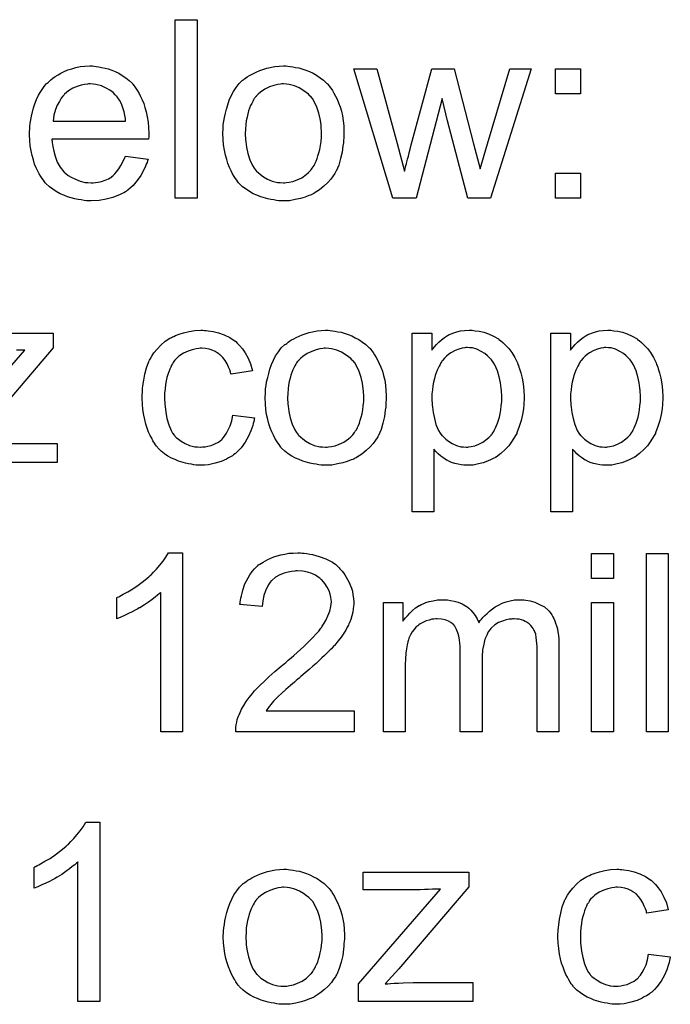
# Model space of a CAD drawing. Extents: x -1.6 to 9, y -2.8 to 5.2.
# Tile 173 of 197: x 5.966 to 6.258, y 3.728 to 4.17. Entities that reach past the tile are written whole.
import ezdxf

# ---------------------------------------------------------------- set-up
doc = ezdxf.new("R2010")
doc.units = 0
doc.layers.add('dfn6-15-57-c_document', color=1, linetype='CONTINUOUS')

msp = doc.modelspace()

# ---------------------------------------------------------------- linework, layer by layer
at = {"layer": 'dfn6-15-57-c_document', "color": 1}
for points in [[(6.04549, 4.089471), (6.035655, 4.08947), (6.035655, 4.169535), (6.04549, 4.169535), (6.04549, 4.089471)], [(5.999326, 4.148709), (6.000251, 4.148593), (6.001408, 4.148362), (6.002681, 4.14813), (6.004185, 4.147783), (6.005573, 4.147436), (6.007193, 4.146858), (6.008697, 4.146279), (6.010317, 4.145469), (6.011937, 4.144544), (6.013557, 4.143502), (6.015061, 4.14223), (6.016449, 4.140841), (6.016565, 4.140726), (6.016796, 4.140494), (6.017143, 4.140031), (6.017606, 4.139337), (6.018185, 4.138527), (6.018763, 4.137602), (6.019457, 4.136445), (6.020152, 4.135056), (6.020846, 4.133552), (6.02154, 4.131932), (6.022118, 4.130081), (6.022697, 4.128114), (6.02316, 4.125916), (6.023507, 4.123602), (6.023738, 4.121172), (6.023854, 4.118511), (6.023854, 4.118395), (6.023854, 4.117933), (6.023854, 4.117123), (6.023738, 4.115966), (5.980351, 4.115966), (5.980351, 4.11585), (5.980351, 4.115503), (5.980467, 4.11504), (5.980467, 4.114346), (5.980582, 4.113536), (5.980814, 4.11261), (5.981161, 4.110528), (5.981855, 4.108214), (5.98278, 4.105668), (5.984053, 4.103355), (5.985673, 4.101272), (5.985789, 4.101272), (5.985904, 4.101041), (5.986599, 4.100462), (5.98764, 4.099652), (5.989028, 4.098842), (5.99088, 4.097917), (5.992962, 4.097107), (5.995276, 4.096528), (5.996549, 4.096413), (5.997937, 4.096297), (5.998863, 4.096297), (5.999904, 4.096413), (6.001177, 4.096644), (6.002565, 4.096991), (6.004185, 4.097454), (6.005689, 4.098148), (6.007193, 4.099074), (6.007309, 4.099189), (6.007887, 4.099652), (6.008582, 4.100346), (6.009391, 4.101272), (6.010317, 4.102545), (6.011358, 4.104164), (6.0124, 4.106016), (6.013325, 4.108214), (6.023507, 4.106941), (6.023507, 4.106825), (6.023391, 4.106594), (6.023275, 4.106131), (6.023044, 4.105437), (6.022697, 4.104743), (6.02235, 4.103817), (6.021424, 4.10185), (6.020267, 4.099652), (6.018648, 4.097338), (6.016796, 4.09514), (6.014482, 4.093057), (6.014367, 4.093057), (6.014135, 4.092826), (6.013788, 4.092594), (6.013325, 4.092247), (6.012631, 4.0919), (6.011937, 4.091553), (6.011011, 4.09109), (6.00997, 4.090628), (6.008813, 4.090165), (6.007656, 4.089702), (6.004764, 4.089008), (6.001524, 4.088429), (5.997937, 4.088198), (5.996664, 4.088198), (5.995855, 4.088314), (5.994813, 4.088429), (5.993541, 4.088661), (5.992152, 4.088892), (5.990648, 4.089123), (5.987408, 4.090049), (5.985673, 4.090743), (5.984053, 4.091437), (5.982318, 4.092363), (5.980698, 4.093404), (5.979194, 4.094561), (5.97769, 4.09595), (5.977574, 4.096065), (5.977343, 4.096297), (5.976995, 4.09676), (5.976533, 4.097454), (5.975954, 4.098264), (5.975376, 4.099189), (5.974681, 4.100346), (5.973987, 4.101619), (5.973293, 4.103123), (5.972599, 4.104743), (5.97202, 4.106594), (5.971442, 4.108561), (5.970979, 4.110644), (5.970632, 4.112958), (5.970401, 4.115387), (5.970285, 4.117933), (5.970285, 4.118048), (5.970285, 4.118627), (5.970285, 4.119321), (5.970401, 4.120362), (5.970516, 4.121635), (5.970632, 4.123024), (5.970863, 4.124643), (5.971211, 4.126263), (5.972136, 4.129966), (5.972715, 4.131817), (5.973409, 4.133784), (5.974334, 4.135635), (5.975376, 4.13737), (5.976533, 4.139106), (5.977805, 4.140726), (5.977921, 4.140841), (5.978153, 4.141073), (5.978615, 4.14142), (5.979194, 4.141998), (5.979888, 4.142577), (5.980814, 4.143271), (5.981855, 4.144081), (5.983128, 4.144775), (5.9844, 4.145585), (5.985904, 4.146279), (5.987524, 4.146973), (5.98926, 4.147552), (5.991111, 4.14813), (5.993078, 4.148477), (5.99516, 4.148709), (5.997359, 4.148825), (5.998516, 4.148825), (5.999326, 4.148709)], [(6.086216, 4.148709), (6.087258, 4.148593), (6.088415, 4.148362), (6.089687, 4.148131), (6.091191, 4.147899), (6.094315, 4.146858), (6.095935, 4.146279), (6.097555, 4.145469), (6.099175, 4.144659), (6.100794, 4.143502), (6.102299, 4.142346), (6.103803, 4.140957), (6.103918, 4.140841), (6.10415, 4.14061), (6.104497, 4.140147), (6.10496, 4.139569), (6.105538, 4.138759), (6.106232, 4.137717), (6.106927, 4.13656), (6.107621, 4.135288), (6.108315, 4.133899), (6.109009, 4.132164), (6.109703, 4.130428), (6.110282, 4.128462), (6.110745, 4.126379), (6.111092, 4.124181), (6.111323, 4.121867), (6.111439, 4.119321), (6.111439, 4.119206), (6.111439, 4.118858), (6.111439, 4.11828), (6.111439, 4.11747), (6.111323, 4.116544), (6.111208, 4.115387), (6.111208, 4.11423), (6.110976, 4.112958), (6.110629, 4.110065), (6.109935, 4.107173), (6.109125, 4.10428), (6.107968, 4.101619), (6.107968, 4.101503), (6.107852, 4.101388), (6.107621, 4.101041), (6.107389, 4.100578), (6.106579, 4.099421), (6.105538, 4.098032), (6.10415, 4.096413), (6.102414, 4.094793), (6.100447, 4.093173), (6.098133, 4.091669), (6.098018, 4.091669), (6.097902, 4.091553), (6.097555, 4.091322), (6.096976, 4.09109), (6.096398, 4.090859), (6.095704, 4.090628), (6.093968, 4.089933), (6.092001, 4.089355), (6.089572, 4.088776), (6.087026, 4.088314), (6.084249, 4.088198), (6.083092, 4.088198), (6.082167, 4.088314), (6.081126, 4.088429), (6.079968, 4.088661), (6.07858, 4.088892), (6.077192, 4.089124), (6.074068, 4.090049), (6.072332, 4.090743), (6.070712, 4.091438), (6.069093, 4.092363), (6.067473, 4.093404), (6.065969, 4.094561), (6.064465, 4.09595), (6.064349, 4.096065), (6.064118, 4.096297), (6.06377, 4.09676), (6.063308, 4.097454), (6.062729, 4.098264), (6.062151, 4.099189), (6.061457, 4.100346), (6.060762, 4.101735), (6.060068, 4.103239), (6.059374, 4.104974), (6.058795, 4.106826), (6.058217, 4.108792), (6.057754, 4.110991), (6.057407, 4.113305), (6.057176, 4.11585), (6.05706, 4.118511), (6.05706, 4.118743), (6.05706, 4.119206), (6.057176, 4.120015), (6.057176, 4.121172), (6.057291, 4.122445), (6.057523, 4.124065), (6.057754, 4.125685), (6.058217, 4.127536), (6.05868, 4.129387), (6.059258, 4.131354), (6.059952, 4.133437), (6.060878, 4.135404), (6.061804, 4.137255), (6.063076, 4.139106), (6.064349, 4.140841), (6.065969, 4.142346), (6.066084, 4.142461), (6.066316, 4.142577), (6.066779, 4.142924), (6.067357, 4.143387), (6.068051, 4.14385), (6.068977, 4.144428), (6.069903, 4.145007), (6.07106, 4.145585), (6.072332, 4.146164), (6.073721, 4.146742), (6.076845, 4.147783), (6.080431, 4.148593), (6.082283, 4.148709), (6.084249, 4.148825), (6.085406, 4.148825), (6.086216, 4.148709)], [(6.177272, 4.089471), (6.167091, 4.089471), (6.157835, 4.124181), (6.155521, 4.134131), (6.143835, 4.089471), (6.133422, 4.089471), (6.115836, 4.147552), (6.126133, 4.147552), (6.135389, 4.113999), (6.138628, 4.101503), (6.138628, 4.101619), (6.138744, 4.10185), (6.13886, 4.102429), (6.138975, 4.102776), (6.139091, 4.103355), (6.139207, 4.104049), (6.139438, 4.104859), (6.13967, 4.105784), (6.140017, 4.106941), (6.140364, 4.108214), (6.140711, 4.109718), (6.141174, 4.111454), (6.141637, 4.113421), (6.150893, 4.147552), (6.160958, 4.147552), (6.169636, 4.113768), (6.172529, 4.10266), (6.175884, 4.113883), (6.185834, 4.147552), (6.195437, 4.147552), (6.177272, 4.089471)], [(6.217651, 4.136329), (6.206429, 4.136329), (6.206429, 4.147552), (6.217651, 4.147552), (6.217651, 4.136329)], [(5.997474, 4.140726), (5.99678, 4.140726), (5.996317, 4.14061), (5.995045, 4.140494), (5.993541, 4.140147), (5.991689, 4.139569), (5.989722, 4.138759), (5.987871, 4.137602), (5.98602, 4.136098), (5.985789, 4.135866), (5.985326, 4.135288), (5.984516, 4.134246), (5.983706, 4.132858), (5.98278, 4.131238), (5.981971, 4.129156), (5.981276, 4.126726), (5.980929, 4.124065), (6.013441, 4.124065), (6.013441, 4.124181), (6.013441, 4.124412), (6.013325, 4.124759), (6.013325, 4.125222), (6.013094, 4.12661), (6.012747, 4.128114), (6.012168, 4.129966), (6.01159, 4.131701), (6.010664, 4.133436), (6.009623, 4.134941), (6.009623, 4.135056), (6.009391, 4.135172), (6.008813, 4.135866), (6.007772, 4.136792), (6.006383, 4.137833), (6.004648, 4.138874), (6.002565, 4.1398), (6.000136, 4.140494), (5.998863, 4.14061), (5.997474, 4.140726)], [(6.084249, 4.140726), (6.083555, 4.140726), (6.082977, 4.14061), (6.081704, 4.140494), (6.079968, 4.140032), (6.078002, 4.139337), (6.075919, 4.138412), (6.073952, 4.137023), (6.072911, 4.136098), (6.071985, 4.135172), (6.071985, 4.135056), (6.071754, 4.134941), (6.071522, 4.134594), (6.071175, 4.134131), (6.070828, 4.133552), (6.070481, 4.132858), (6.070018, 4.131932), (6.069556, 4.131007), (6.069093, 4.12985), (6.06863, 4.128693), (6.068283, 4.127305), (6.067936, 4.1258), (6.067589, 4.124181), (6.067357, 4.122445), (6.067242, 4.120478), (6.067126, 4.118511), (6.067126, 4.118396), (6.067126, 4.118048), (6.067126, 4.11747), (6.067242, 4.11666), (6.067242, 4.115734), (6.067357, 4.114693), (6.067704, 4.112264), (6.068283, 4.109487), (6.069208, 4.10671), (6.070365, 4.104049), (6.071175, 4.102892), (6.071985, 4.101735), (6.072101, 4.101735), (6.072217, 4.101503), (6.072911, 4.100925), (6.073952, 4.099999), (6.075341, 4.099074), (6.077076, 4.098032), (6.079159, 4.097107), (6.081588, 4.096528), (6.082861, 4.096413), (6.084249, 4.096297), (6.084944, 4.096297), (6.085522, 4.096413), (6.086795, 4.096644), (6.08853, 4.096991), (6.090382, 4.097685), (6.092464, 4.098611), (6.094431, 4.099999), (6.095472, 4.100925), (6.096398, 4.10185), (6.096514, 4.101966), (6.096629, 4.102082), (6.096861, 4.102429), (6.097208, 4.102892), (6.097555, 4.10347), (6.098018, 4.104164), (6.09848, 4.10509), (6.098943, 4.106016), (6.099406, 4.107173), (6.099753, 4.108445), (6.100216, 4.109834), (6.100563, 4.111338), (6.10091, 4.113073), (6.101142, 4.114809), (6.101373, 4.116776), (6.101373, 4.118858), (6.101373, 4.118974), (6.101373, 4.119321), (6.101373, 4.1199), (6.101257, 4.120594), (6.101257, 4.12152), (6.101142, 4.122561), (6.100794, 4.12499), (6.100216, 4.127536), (6.09929, 4.130313), (6.098018, 4.132858), (6.097324, 4.134131), (6.096398, 4.135172), (6.096398, 4.135288), (6.096167, 4.135404), (6.095472, 4.136098), (6.094431, 4.136908), (6.093043, 4.137949), (6.091307, 4.13899), (6.089225, 4.139916), (6.08691, 4.140494), (6.085638, 4.14061), (6.084249, 4.140726)], [(6.217651, 4.089471), (6.206429, 4.089471), (6.206429, 4.100694), (6.217651, 4.100694), (6.217651, 4.089471)], [(6.048845, 4.03007), (6.049539, 4.03007), (6.050465, 4.029954), (6.052663, 4.029607), (6.055093, 4.029029), (6.057638, 4.028103), (6.060184, 4.026946), (6.062614, 4.025327), (6.062729, 4.025327), (6.062845, 4.025095), (6.063539, 4.024401), (6.06458, 4.02336), (6.065853, 4.021856), (6.067126, 4.020004), (6.068399, 4.01769), (6.069556, 4.015029), (6.070365, 4.011905), (6.060762, 4.010401), (6.060762, 4.010517), (6.060647, 4.010633), (6.060531, 4.011327), (6.060184, 4.012368), (6.059605, 4.013641), (6.059027, 4.015029), (6.058101, 4.016533), (6.05706, 4.017922), (6.055903, 4.019079), (6.055787, 4.019194), (6.055324, 4.019541), (6.054515, 4.020004), (6.053589, 4.020583), (6.052316, 4.021161), (6.050928, 4.021624), (6.049308, 4.021971), (6.047573, 4.022087), (6.046878, 4.022087), (6.0463, 4.021971), (6.045027, 4.021856), (6.043292, 4.021393), (6.04144, 4.020814), (6.039358, 4.019889), (6.037391, 4.0185), (6.036465, 4.01769), (6.03554, 4.016765), (6.03554, 4.016649), (6.035308, 4.016533), (6.035077, 4.016186), (6.034846, 4.015723), (6.034498, 4.015145), (6.034036, 4.014451), (6.033689, 4.013641), (6.033226, 4.012715), (6.032763, 4.011558), (6.032416, 4.010285), (6.031953, 4.008897), (6.031606, 4.007393), (6.031374, 4.005773), (6.031143, 4.003922), (6.030912, 4.001955), (6.030912, 3.999872), (6.030912, 3.999757), (6.030912, 3.99941), (6.030912, 3.998715), (6.031027, 3.998021), (6.031027, 3.99698), (6.031143, 3.995939), (6.03149, 3.993393), (6.031953, 3.990616), (6.032763, 3.987724), (6.033804, 3.985178), (6.034498, 3.983906), (6.035308, 3.982865), (6.03554, 3.982633), (6.036118, 3.982055), (6.037159, 3.981245), (6.038432, 3.980319), (6.040168, 3.979278), (6.042135, 3.978468), (6.044449, 3.97789), (6.045721, 3.977774), (6.046994, 3.977658), (6.047225, 3.977658), (6.04792, 3.977774), (6.049077, 3.97789), (6.050349, 3.978121), (6.051853, 3.978468), (6.053473, 3.979162), (6.055093, 3.979972), (6.056597, 3.981129), (6.056828, 3.981245), (6.057176, 3.981823), (6.05787, 3.982633), (6.05868, 3.983906), (6.05949, 3.98541), (6.060415, 3.987261), (6.061109, 3.989575), (6.061572, 3.992121), (6.071291, 3.990848), (6.071291, 3.990732), (6.071175, 3.990385), (6.07106, 3.989922), (6.070944, 3.989228), (6.070712, 3.988302), (6.070481, 3.987377), (6.069671, 3.985063), (6.06863, 3.982633), (6.067126, 3.979972), (6.065275, 3.977427), (6.064233, 3.97627), (6.063076, 3.975113), (6.062961, 3.974997), (6.062729, 3.974881), (6.062382, 3.97465), (6.061919, 3.974303), (6.061341, 3.97384), (6.060531, 3.973377), (6.059605, 3.972914), (6.05868, 3.972336), (6.056366, 3.971295), (6.053589, 3.970485), (6.050581, 3.969791), (6.048845, 3.969675), (6.04711, 3.969559), (6.045953, 3.969559), (6.045143, 3.969675), (6.044101, 3.969791), (6.042944, 3.970022), (6.041672, 3.970253), (6.040283, 3.970485), (6.037159, 3.97141), (6.035655, 3.972104), (6.034036, 3.972799), (6.032416, 3.973724), (6.030912, 3.974765), (6.029408, 3.975923), (6.028019, 3.977311), (6.027904, 3.977427), (6.027672, 3.977658), (6.027325, 3.978121), (6.026862, 3.978699), (6.026399, 3.979509), (6.025705, 3.98055), (6.025127, 3.981707), (6.024432, 3.98298), (6.023738, 3.984484), (6.02316, 3.98622), (6.022466, 3.987955), (6.022003, 3.990038), (6.02154, 3.99212), (6.021193, 3.99455), (6.020962, 3.99698), (6.020846, 3.999641), (6.020846, 3.999757), (6.020846, 4.000104), (6.020846, 4.000567), (6.020846, 4.001261), (6.020962, 4.002071), (6.020962, 4.002996), (6.021077, 4.004038), (6.021193, 4.005195), (6.02154, 4.00774), (6.022118, 4.010517), (6.022813, 4.013294), (6.023854, 4.01607), (6.023854, 4.016186), (6.02397, 4.016418), (6.024201, 4.016765), (6.024432, 4.017227), (6.025127, 4.0185), (6.026168, 4.020004), (6.027556, 4.02174), (6.029176, 4.023475), (6.031143, 4.025211), (6.033341, 4.026599), (6.033457, 4.026599), (6.033689, 4.026715), (6.034036, 4.026946), (6.034498, 4.027178), (6.035077, 4.027409), (6.035771, 4.027756), (6.037507, 4.02845), (6.039474, 4.029029), (6.041903, 4.029607), (6.044449, 4.03007), (6.047225, 4.030186), (6.048151, 4.030186), (6.048845, 4.03007)], [(6.105191, 4.03007), (6.106232, 4.029954), (6.107389, 4.029723), (6.108662, 4.029492), (6.110166, 4.02926), (6.11329, 4.028219), (6.11491, 4.02764), (6.11653, 4.026831), (6.11815, 4.026021), (6.119769, 4.024864), (6.121273, 4.023707), (6.122778, 4.022318), (6.122893, 4.022203), (6.123125, 4.021971), (6.123472, 4.021508), (6.123935, 4.02093), (6.124513, 4.02012), (6.125207, 4.019079), (6.125901, 4.017922), (6.126596, 4.016649), (6.12729, 4.015261), (6.127984, 4.013525), (6.128678, 4.01179), (6.129257, 4.009823), (6.12972, 4.00774), (6.130067, 4.005542), (6.130298, 4.003228), (6.130414, 4.000682), (6.130414, 4.000567), (6.130414, 4.00022), (6.130414, 3.999641), (6.130414, 3.998831), (6.130298, 3.997906), (6.130182, 3.996749), (6.130182, 3.995592), (6.129951, 3.994319), (6.129604, 3.991426), (6.12891, 3.988534), (6.1281, 3.985641), (6.126943, 3.98298), (6.126943, 3.982865), (6.126827, 3.982749), (6.126596, 3.982402), (6.126364, 3.981939), (6.125554, 3.980782), (6.124513, 3.979394), (6.123125, 3.977774), (6.121389, 3.976154), (6.119422, 3.974534), (6.117108, 3.97303), (6.116993, 3.97303), (6.116877, 3.972914), (6.11653, 3.972683), (6.115951, 3.972452), (6.115373, 3.97222), (6.114678, 3.971989), (6.112943, 3.971295), (6.110976, 3.970716), (6.108546, 3.970138), (6.106001, 3.969675), (6.103224, 3.969559), (6.102067, 3.969559), (6.101142, 3.969675), (6.1001, 3.969791), (6.098943, 3.970022), (6.097555, 3.970253), (6.096167, 3.970485), (6.093043, 3.97141), (6.091307, 3.972104), (6.089687, 3.972799), (6.088068, 3.973724), (6.086448, 3.974766), (6.084944, 3.975923), (6.08344, 3.977311), (6.083324, 3.977427), (6.083092, 3.977658), (6.082745, 3.978121), (6.082283, 3.978815), (6.081704, 3.979625), (6.081126, 3.980551), (6.080431, 3.981708), (6.079737, 3.983096), (6.079043, 3.9846), (6.078349, 3.986336), (6.07777, 3.988187), (6.077192, 3.990154), (6.076729, 3.992352), (6.076382, 3.994666), (6.07615, 3.997211), (6.076035, 3.999872), (6.076035, 4.000104), (6.076035, 4.000567), (6.07615, 4.001377), (6.07615, 4.002534), (6.076266, 4.003806), (6.076498, 4.005426), (6.076729, 4.007046), (6.077192, 4.008897), (6.077654, 4.010748), (6.078233, 4.012715), (6.078927, 4.014798), (6.079853, 4.016765), (6.080778, 4.018616), (6.082051, 4.020467), (6.083324, 4.022203), (6.084944, 4.023707), (6.085059, 4.023822), (6.085291, 4.023938), (6.085753, 4.024285), (6.086332, 4.024748), (6.087026, 4.025211), (6.087952, 4.025789), (6.088877, 4.026368), (6.090034, 4.026946), (6.091307, 4.027525), (6.092695, 4.028103), (6.095819, 4.029145), (6.099406, 4.029954), (6.101257, 4.03007), (6.103224, 4.030186), (6.104381, 4.030186), (6.105191, 4.03007)], [(6.16952, 4.03007), (6.17033, 4.029954), (6.172066, 4.029723), (6.174148, 4.02926), (6.176347, 4.028566), (6.178545, 4.027525), (6.180743, 4.026252), (6.180859, 4.026252), (6.180975, 4.026021), (6.181669, 4.025558), (6.18271, 4.024632), (6.183983, 4.023475), (6.185371, 4.021971), (6.18676, 4.02012), (6.188148, 4.017922), (6.189305, 4.015492), (6.189305, 4.015376), (6.189421, 4.015145), (6.189536, 4.014798), (6.189768, 4.014335), (6.189999, 4.013641), (6.190231, 4.012831), (6.190809, 4.01098), (6.191388, 4.008666), (6.19185, 4.00612), (6.192198, 4.003228), (6.192313, 4.00022), (6.192313, 4.000104), (6.192313, 3.999872), (6.192313, 3.99941), (6.192313, 3.998715), (6.192198, 3.997906), (6.192198, 3.99698), (6.191966, 3.994897), (6.191503, 3.992352), (6.190925, 3.989691), (6.190115, 3.986914), (6.189074, 3.984137), (6.189074, 3.984022), (6.188958, 3.98379), (6.188726, 3.983443), (6.188495, 3.98298), (6.187685, 3.981708), (6.186644, 3.980088), (6.185371, 3.978352), (6.183751, 3.976617), (6.1819, 3.974881), (6.179702, 3.973262), (6.179586, 3.973262), (6.179471, 3.973146), (6.179123, 3.972914), (6.178661, 3.972683), (6.177504, 3.972104), (6.175884, 3.97141), (6.173917, 3.970716), (6.171834, 3.970138), (6.169405, 3.969675), (6.166975, 3.969559), (6.166165, 3.969559), (6.165239, 3.969675), (6.164082, 3.969791), (6.162694, 3.970022), (6.16119, 3.970369), (6.159686, 3.970832), (6.158182, 3.971526), (6.158066, 3.971642), (6.157488, 3.971873), (6.156793, 3.972336), (6.155868, 3.97303), (6.154942, 3.973724), (6.153785, 3.97465), (6.152744, 3.975691), (6.151818, 3.976848), (6.151818, 3.948617), (6.141984, 3.948617), (6.141984, 4.028913), (6.150893, 4.028913), (6.150893, 4.021277), (6.151008, 4.021508), (6.151471, 4.021971), (6.15205, 4.022781), (6.152975, 4.023707), (6.154016, 4.024864), (6.155173, 4.025905), (6.156562, 4.026946), (6.15795, 4.027872), (6.158182, 4.027988), (6.158645, 4.028219), (6.15957, 4.028566), (6.160727, 4.029029), (6.162115, 4.029492), (6.163735, 4.029839), (6.165587, 4.03007), (6.167669, 4.030186), (6.168942, 4.030186), (6.16952, 4.03007)], [(6.231767, 4.03007), (6.232577, 4.029954), (6.234312, 4.029723), (6.236395, 4.02926), (6.238593, 4.028566), (6.240792, 4.027525), (6.24299, 4.026252), (6.243105, 4.026252), (6.243221, 4.026021), (6.243915, 4.025558), (6.244957, 4.024632), (6.246229, 4.023475), (6.247618, 4.021971), (6.249006, 4.02012), (6.250395, 4.017922), (6.251552, 4.015492), (6.251552, 4.015376), (6.251667, 4.015145), (6.251783, 4.014798), (6.252014, 4.014335), (6.252246, 4.013641), (6.252477, 4.012831), (6.253056, 4.01098), (6.253634, 4.008666), (6.254097, 4.00612), (6.254444, 4.003228), (6.25456, 4.00022), (6.25456, 4.000104), (6.25456, 3.999872), (6.25456, 3.99941), (6.25456, 3.998715), (6.254444, 3.997906), (6.254444, 3.99698), (6.254213, 3.994897), (6.25375, 3.992352), (6.253171, 3.989691), (6.252361, 3.986914), (6.25132, 3.984137), (6.25132, 3.984022), (6.251204, 3.98379), (6.250973, 3.983443), (6.250742, 3.98298), (6.249932, 3.981708), (6.248891, 3.980088), (6.247618, 3.978352), (6.245998, 3.976617), (6.244147, 3.974881), (6.241949, 3.973262), (6.241833, 3.973262), (6.241717, 3.973146), (6.24137, 3.972914), (6.240907, 3.972683), (6.23975, 3.972104), (6.23813, 3.97141), (6.236163, 3.970716), (6.234081, 3.970138), (6.231651, 3.969675), (6.229221, 3.969559), (6.228412, 3.969559), (6.227486, 3.969675), (6.226329, 3.969791), (6.224941, 3.970022), (6.223436, 3.970369), (6.221932, 3.970832), (6.220428, 3.971526), (6.220313, 3.971642), (6.219734, 3.971873), (6.21904, 3.972336), (6.218114, 3.97303), (6.217189, 3.973724), (6.216032, 3.97465), (6.21499, 3.975691), (6.214065, 3.976848), (6.214065, 3.948617), (6.20423, 3.948617), (6.20423, 4.028913), (6.213139, 4.028913), (6.213139, 4.021277), (6.213255, 4.021508), (6.213718, 4.021971), (6.214296, 4.022781), (6.215222, 4.023707), (6.216263, 4.024864), (6.21742, 4.025905), (6.218809, 4.026946), (6.220197, 4.027872), (6.220428, 4.027988), (6.220891, 4.028219), (6.221817, 4.028566), (6.222974, 4.029029), (6.224362, 4.029492), (6.225982, 4.029839), (6.227833, 4.03007), (6.229916, 4.030186), (6.231188, 4.030186), (6.231767, 4.03007)], [(5.933492, 4.028913), (5.980929, 4.028913), (5.980929, 4.022318)], [(5.931294, 3.978699), (5.968202, 4.021277), (5.967161, 4.021277), (5.966004, 4.021161), (5.9645, 4.021161)], [(5.980929, 4.022318), (5.949459, 3.985526)], [(6.103224, 4.022087), (6.10253, 4.022087), (6.101952, 4.021971), (6.100679, 4.021856), (6.098943, 4.021393), (6.096976, 4.020698), (6.094894, 4.019773), (6.092927, 4.018385), (6.091886, 4.017459), (6.09096, 4.016533), (6.09096, 4.016418), (6.090729, 4.016302), (6.090497, 4.015955), (6.09015, 4.015492), (6.089803, 4.014914), (6.089456, 4.014219), (6.088993, 4.013294), (6.08853, 4.012368), (6.088068, 4.011211), (6.087605, 4.010054), (6.087258, 4.008666), (6.08691, 4.007162), (6.086563, 4.005542), (6.086332, 4.003806), (6.086216, 4.001839), (6.086101, 3.999872), (6.086101, 3.999757), (6.086101, 3.99941), (6.086101, 3.998831), (6.086216, 3.998021), (6.086216, 3.997096), (6.086332, 3.996054), (6.086679, 3.993625), (6.087258, 3.990848), (6.088183, 3.988071), (6.08934, 3.98541), (6.09015, 3.984253), (6.09096, 3.983096), (6.091076, 3.983096), (6.091191, 3.982865), (6.091886, 3.982286), (6.092927, 3.98136), (6.094315, 3.980435), (6.096051, 3.979394), (6.098133, 3.978468), (6.100563, 3.97789), (6.101836, 3.977774), (6.103224, 3.977658), (6.103918, 3.977658), (6.104497, 3.977774), (6.10577, 3.978005), (6.107505, 3.978352), (6.109356, 3.979046), (6.111439, 3.979972), (6.113406, 3.98136), (6.114447, 3.982286), (6.115373, 3.983212), (6.115488, 3.983327), (6.115604, 3.983443), (6.115836, 3.98379), (6.116183, 3.984253), (6.11653, 3.984831), (6.116993, 3.985526), (6.117455, 3.986451), (6.117918, 3.987377), (6.118381, 3.988534), (6.118728, 3.989807), (6.119191, 3.991195), (6.119538, 3.992699), (6.119885, 3.994435), (6.120116, 3.99617), (6.120348, 3.998137), (6.120348, 4.00022), (6.120348, 4.000335), (6.120348, 4.000682), (6.120348, 4.001261), (6.120232, 4.001955), (6.120232, 4.002881), (6.120116, 4.003922), (6.119769, 4.006352), (6.119191, 4.008897), (6.118265, 4.011674), (6.116993, 4.014219), (6.116298, 4.015492), (6.115373, 4.016533), (6.115373, 4.016649), (6.115141, 4.016765), (6.114447, 4.017459), (6.113406, 4.018269), (6.112017, 4.01931), (6.110282, 4.020351), (6.108199, 4.021277), (6.105885, 4.021856), (6.104613, 4.021971), (6.103224, 4.022087)], [(6.166743, 4.022434), (6.166165, 4.022434), (6.165702, 4.022318), (6.164545, 4.022087), (6.163041, 4.02174), (6.161306, 4.021046), (6.159454, 4.020004), (6.158413, 4.01931), (6.157488, 4.0185), (6.156562, 4.017575), (6.155636, 4.016533), (6.155636, 4.016418), (6.155405, 4.016302), (6.155173, 4.015955), (6.154942, 4.015492), (6.154595, 4.014798), (6.154132, 4.014104), (6.153669, 4.013178), (6.153322, 4.012252), (6.152859, 4.011095), (6.152397, 4.009823), (6.15205, 4.008434), (6.151587, 4.00693), (6.151355, 4.005195), (6.151124, 4.003459), (6.150893, 4.001608), (6.150893, 3.999525), (6.150893, 3.99941), (6.150893, 3.999063), (6.150893, 3.998484), (6.151008, 3.997674), (6.151008, 3.996749), (6.151124, 3.995707), (6.151471, 3.993278), (6.15205, 3.990501), (6.152744, 3.98784), (6.153901, 3.985179), (6.154595, 3.984022), (6.155405, 3.98298), (6.155636, 3.982749), (6.156215, 3.98217), (6.15714, 3.981245), (6.158413, 3.980319), (6.160033, 3.979394), (6.161884, 3.978468), (6.163967, 3.97789), (6.165124, 3.977774), (6.166281, 3.977658), (6.166975, 3.977658), (6.167438, 3.977774), (6.168595, 3.978005), (6.170215, 3.978352), (6.17195, 3.979046), (6.173801, 3.979972), (6.175652, 3.98136), (6.176578, 3.98217), (6.177504, 3.983096), (6.177504, 3.983212), (6.177735, 3.983327), (6.177966, 3.983675), (6.178198, 3.984137), (6.178661, 3.984716), (6.179008, 3.985526), (6.179471, 3.986336), (6.179933, 3.987377), (6.18028, 3.988418), (6.180743, 3.989807), (6.181206, 3.991195), (6.181553, 3.992699), (6.181784, 3.994435), (6.182016, 3.996286), (6.182247, 3.998253), (6.182247, 4.000335), (6.182247, 4.000451), (6.182247, 4.000798), (6.182247, 4.001377), (6.182132, 4.002186), (6.182132, 4.003112), (6.182016, 4.004153), (6.181669, 4.006583), (6.18109, 4.009244), (6.18028, 4.011905), (6.179123, 4.014566), (6.178429, 4.015839), (6.177619, 4.01688), (6.177619, 4.016996), (6.177388, 4.017112), (6.176809, 4.017806), (6.175884, 4.018616), (6.174611, 4.019657), (6.172991, 4.020698), (6.17114, 4.021624), (6.169057, 4.022203), (6.1679, 4.022318), (6.166743, 4.022434)], [(6.22899, 4.022434), (6.228412, 4.022434), (6.227949, 4.022318), (6.226792, 4.022087), (6.225288, 4.02174), (6.223552, 4.021046), (6.221701, 4.020004), (6.22066, 4.01931), (6.219734, 4.0185), (6.218809, 4.017575), (6.217883, 4.016533), (6.217883, 4.016418), (6.217651, 4.016302), (6.21742, 4.015955), (6.217189, 4.015492), (6.216842, 4.014798), (6.216379, 4.014104), (6.215916, 4.013178), (6.215569, 4.012252), (6.215106, 4.011095), (6.214643, 4.009823), (6.214296, 4.008434), (6.213833, 4.00693), (6.213602, 4.005195), (6.213371, 4.003459), (6.213139, 4.001608), (6.213139, 3.999525), (6.213139, 3.99941), (6.213139, 3.999063), (6.213139, 3.998484), (6.213255, 3.997674), (6.213255, 3.996749), (6.213371, 3.995707), (6.213718, 3.993278), (6.214296, 3.990501), (6.21499, 3.98784), (6.216147, 3.985179), (6.216842, 3.984022), (6.217651, 3.98298), (6.217883, 3.982749), (6.218461, 3.98217), (6.219387, 3.981245), (6.22066, 3.980319), (6.222279, 3.979394), (6.224131, 3.978468), (6.226213, 3.97789), (6.22737, 3.977774), (6.228527, 3.977658), (6.229221, 3.977658), (6.229684, 3.977774), (6.230841, 3.978005), (6.232461, 3.978352), (6.234197, 3.979046), (6.236048, 3.979972), (6.237899, 3.98136), (6.238825, 3.98217), (6.23975, 3.983096), (6.23975, 3.983212), (6.239982, 3.983327), (6.240213, 3.983675), (6.240444, 3.984137), (6.240907, 3.984716), (6.241254, 3.985526), (6.241717, 3.986336), (6.24218, 3.987377), (6.242527, 3.988418), (6.24299, 3.989807), (6.243453, 3.991195), (6.2438, 3.992699), (6.244031, 3.994435), (6.244262, 3.996286), (6.244494, 3.998253), (6.244494, 4.000335), (6.244494, 4.000451), (6.244494, 4.000798), (6.244494, 4.001377), (6.244378, 4.002186), (6.244378, 4.003112), (6.244262, 4.004153), (6.243915, 4.006583), (6.243337, 4.009244), (6.242527, 4.011905), (6.24137, 4.014566), (6.240676, 4.015839), (6.239866, 4.01688), (6.239866, 4.016996), (6.239635, 4.017112), (6.239056, 4.017806), (6.23813, 4.018616), (6.236858, 4.019657), (6.235238, 4.020698), (6.233387, 4.021624), (6.231304, 4.022203), (6.230147, 4.022318), (6.22899, 4.022434)], [(5.955822, 3.979278), (5.982665, 3.979278), (5.982665, 3.970832), (5.931294, 3.970832)], [(6.039011, 3.849879), (6.029176, 3.849879), (6.029176, 3.912473), (6.02906, 3.912357), (6.028482, 3.911894), (6.027788, 3.9112), (6.026631, 3.91039), (6.025358, 3.909349), (6.023738, 3.908192), (6.021887, 3.906919), (6.019805, 3.905646), (6.019689, 3.905646), (6.019573, 3.905531), (6.018879, 3.905068), (6.017722, 3.904489), (6.016333, 3.903795), (6.014714, 3.902985), (6.012978, 3.902175), (6.011243, 3.901365), (6.009507, 3.900671), (6.009507, 3.910159), (6.009623, 3.910159), (6.009854, 3.91039), (6.010317, 3.910506), (6.010896, 3.910853), (6.01159, 3.9112), (6.0124, 3.911663), (6.014367, 3.91282), (6.016681, 3.914092), (6.018995, 3.915712), (6.021424, 3.917563), (6.023854, 3.91953), (6.02397, 3.919646), (6.024085, 3.919762), (6.024432, 3.920109), (6.024895, 3.920456), (6.025937, 3.921613), (6.027325, 3.923001), (6.028713, 3.924621), (6.030217, 3.926472), (6.03149, 3.928323), (6.032647, 3.93029), (6.039011, 3.93029), (6.039011, 3.849879)], [(6.092695, 3.930175), (6.093621, 3.930059), (6.094778, 3.929943), (6.096051, 3.929712), (6.097324, 3.929481), (6.100332, 3.928671), (6.10334, 3.927514), (6.104844, 3.92682), (6.106348, 3.92601), (6.107736, 3.924968), (6.109009, 3.923811), (6.109125, 3.923696), (6.109356, 3.92358), (6.109588, 3.923117), (6.110051, 3.922654), (6.110629, 3.922076), (6.111208, 3.921266), (6.111786, 3.920456), (6.11248, 3.919415), (6.113637, 3.917216), (6.114794, 3.91444), (6.115257, 3.913051), (6.115488, 3.911431), (6.11572, 3.909812), (6.115836, 3.908076), (6.115836, 3.907845), (6.115836, 3.907266), (6.11572, 3.906341), (6.115604, 3.905068), (6.115373, 3.90368), (6.11491, 3.90206), (6.114447, 3.900324), (6.113753, 3.898589), (6.113637, 3.898357), (6.113406, 3.897779), (6.112943, 3.896853), (6.112249, 3.895581), (6.111323, 3.894192), (6.110166, 3.892457), (6.108778, 3.890721), (6.107158, 3.888754), (6.106927, 3.888523), (6.106348, 3.887829), (6.10577, 3.88725), (6.105191, 3.886672), (6.104497, 3.885977), (6.103571, 3.885052), (6.102646, 3.884126), (6.101489, 3.883085), (6.100332, 3.881928), (6.098943, 3.880655), (6.097439, 3.879383), (6.095819, 3.877878), (6.093968, 3.876374), (6.092117, 3.874755), (6.092001, 3.874639), (6.09177, 3.874407), (6.091307, 3.87406), (6.090729, 3.873597), (6.090034, 3.872903), (6.089225, 3.872209), (6.087373, 3.870705), (6.085406, 3.86897), (6.083555, 3.867234), (6.081935, 3.86573), (6.081241, 3.865151), (6.080663, 3.864573), (6.080547, 3.864457), (6.0802, 3.86411), (6.079737, 3.863647), (6.079159, 3.862953), (6.07858, 3.862143), (6.077886, 3.861333), (6.076498, 3.859366), (6.115951, 3.859366), (6.115951, 3.849879), (6.062845, 3.849879), (6.062845, 3.849995), (6.062845, 3.850457), (6.062845, 3.851152), (6.062961, 3.852077), (6.063076, 3.853119), (6.063308, 3.854276), (6.063539, 3.855433), (6.064002, 3.856705), (6.064002, 3.856821), (6.064118, 3.856937), (6.064349, 3.857631), (6.064812, 3.858672), (6.065506, 3.860061), (6.066432, 3.86168), (6.067589, 3.863532), (6.068861, 3.865383), (6.070481, 3.86735), (6.070481, 3.867465), (6.070712, 3.867581), (6.071291, 3.868275), (6.072332, 3.869317), (6.073836, 3.870821), (6.075572, 3.872556), (6.07777, 3.874639), (6.080431, 3.876953), (6.083324, 3.879383), (6.08344, 3.879498), (6.083902, 3.879845), (6.084596, 3.880424), (6.085406, 3.881118), (6.086448, 3.882044), (6.08772, 3.883085), (6.088993, 3.884242), (6.090497, 3.885515), (6.09339, 3.888291), (6.096282, 3.891068), (6.097671, 3.892457), (6.098943, 3.893845), (6.1001, 3.895118), (6.101026, 3.89639), (6.101026, 3.896506), (6.101257, 3.896622), (6.101489, 3.896969), (6.10172, 3.897432), (6.10253, 3.898704), (6.103456, 3.900209), (6.104266, 3.90206), (6.105075, 3.904027), (6.105538, 3.906225), (6.10577, 3.908307), (6.10577, 3.908423), (6.10577, 3.908539), (6.105654, 3.909233), (6.105538, 3.91039), (6.105191, 3.911663), (6.104728, 3.913283), (6.103918, 3.914902), (6.102877, 3.916522), (6.101489, 3.918142), (6.101257, 3.918373), (6.100679, 3.918836), (6.099869, 3.919415), (6.098596, 3.920225), (6.096976, 3.920919), (6.095125, 3.921613), (6.092927, 3.922076), (6.090497, 3.922191), (6.089803, 3.922191), (6.08934, 3.922076), (6.087952, 3.92196), (6.086332, 3.921613), (6.084596, 3.92115), (6.08263, 3.92034), (6.080778, 3.919299), (6.079043, 3.917911), (6.078811, 3.917679), (6.078349, 3.917101), (6.077654, 3.916175), (6.07696, 3.914787), (6.07615, 3.913167), (6.075456, 3.911084), (6.074993, 3.90877), (6.074762, 3.906109), (6.064696, 3.907151), (6.064696, 3.907266), (6.064812, 3.907613), (6.064812, 3.908192), (6.064927, 3.909002), (6.065159, 3.909927), (6.06539, 3.910969), (6.065737, 3.912241), (6.066084, 3.913514), (6.06701, 3.916291), (6.068399, 3.919068), (6.069208, 3.920456), (6.07025, 3.921844), (6.071291, 3.923117), (6.072448, 3.924274), (6.072564, 3.92439), (6.072795, 3.924506), (6.073142, 3.924853), (6.073721, 3.9252), (6.074415, 3.925662), (6.075225, 3.926125), (6.07615, 3.926704), (6.077307, 3.927282), (6.07858, 3.927861), (6.079968, 3.928439), (6.081473, 3.928902), (6.083092, 3.929365), (6.084828, 3.929712), (6.086679, 3.930059), (6.088646, 3.930175), (6.090729, 3.930291), (6.091886, 3.930291), (6.092695, 3.930175)], [(6.232345, 3.91872), (6.222511, 3.91872), (6.222511, 3.929943), (6.232345, 3.929943), (6.232345, 3.91872)], [(6.256989, 3.849879), (6.247155, 3.849879), (6.247155, 3.929943), (6.256989, 3.929943), (6.256989, 3.849879)], [(6.191388, 3.909117), (6.192198, 3.909117), (6.193007, 3.909002), (6.194974, 3.908655), (6.197057, 3.908076), (6.199255, 3.907151), (6.201453, 3.905994), (6.203305, 3.904374), (6.203536, 3.904142), (6.203999, 3.903448), (6.204809, 3.902407), (6.205156, 3.901597), (6.205619, 3.900787), (6.206082, 3.899746), (6.206429, 3.898704), (6.206891, 3.897547), (6.207239, 3.896159), (6.20747, 3.894771), (6.207701, 3.893151), (6.207933, 3.891531), (6.207933, 3.88968), (6.207933, 3.849879), (6.198098, 3.849879), (6.198098, 3.886325), (6.198098, 3.88644), (6.198098, 3.886556), (6.198098, 3.88725), (6.198098, 3.888291), (6.197983, 3.889564), (6.197867, 3.890952), (6.197751, 3.892341), (6.19752, 3.893729), (6.197173, 3.894771), (6.197173, 3.894886), (6.196941, 3.895233), (6.19671, 3.895696), (6.196363, 3.896275), (6.1959, 3.896969), (6.195321, 3.897663), (6.194627, 3.898357), (6.193702, 3.899052), (6.193586, 3.899167), (6.193239, 3.899283), (6.192776, 3.899514), (6.191966, 3.899861), (6.191156, 3.900209), (6.190115, 3.90044), (6.189074, 3.900556), (6.187801, 3.900671), (6.187222, 3.900671), (6.18676, 3.900556), (6.185603, 3.90044), (6.184214, 3.900209), (6.182594, 3.89963), (6.180859, 3.898936), (6.179123, 3.897894), (6.177504, 3.896506), (6.177388, 3.896275), (6.176925, 3.895696), (6.176231, 3.894771), (6.175537, 3.893382), (6.174727, 3.891531), (6.174148, 3.889333), (6.173685, 3.886672), (6.173454, 3.883548), (6.173454, 3.849879), (6.16362, 3.849879), (6.16362, 3.887481), (6.16362, 3.887597), (6.16362, 3.887829), (6.16362, 3.88806), (6.16362, 3.888523), (6.163504, 3.889796), (6.163273, 3.891184), (6.163041, 3.892804), (6.162578, 3.894423), (6.162, 3.895928), (6.16119, 3.897316), (6.161074, 3.897432), (6.160727, 3.897894), (6.160149, 3.898357), (6.159339, 3.899052), (6.158297, 3.89963), (6.156909, 3.900209), (6.155289, 3.900556), (6.153322, 3.900671), (6.152628, 3.900671), (6.151818, 3.900556), (6.150893, 3.90044), (6.149736, 3.900093), (6.148347, 3.899746), (6.147074, 3.899167), (6.145686, 3.898473), (6.14557, 3.898357), (6.145108, 3.89801), (6.144529, 3.897547), (6.143719, 3.896853), (6.142909, 3.895928), (6.142099, 3.894771), (6.141289, 3.893498), (6.140595, 3.891994), (6.14048, 3.891762), (6.140364, 3.891184), (6.140132, 3.890258), (6.139785, 3.888986), (6.139438, 3.88725), (6.139207, 3.885168), (6.139091, 3.882738), (6.138975, 3.879961), (6.138975, 3.849879), (6.129141, 3.849879), (6.129141, 3.90796), (6.137934, 3.90796), (6.137934, 3.89963), (6.13805, 3.899861), (6.138397, 3.900324), (6.139091, 3.901134), (6.139901, 3.90206), (6.140942, 3.903217), (6.142215, 3.904374), (6.143604, 3.905531), (6.145223, 3.906572), (6.145455, 3.906688), (6.146033, 3.907035), (6.146959, 3.907382), (6.148231, 3.90796), (6.149736, 3.908423), (6.151471, 3.90877), (6.153438, 3.909117), (6.155521, 3.909233), (6.156562, 3.909233), (6.157835, 3.909117), (6.159223, 3.908886), (6.160958, 3.908539), (6.162694, 3.908076), (6.16443, 3.907382), (6.166049, 3.906456), (6.166281, 3.906341), (6.166743, 3.905994), (6.167438, 3.905415), (6.168363, 3.904489), (6.169289, 3.903448), (6.17033, 3.902175), (6.171256, 3.900671), (6.17195, 3.898936), (6.172066, 3.899052), (6.172297, 3.899399), (6.172644, 3.899861), (6.173223, 3.900556), (6.173917, 3.901365), (6.174727, 3.902175), (6.175652, 3.903101), (6.176809, 3.904142), (6.178082, 3.905068), (6.179355, 3.905994), (6.180859, 3.906803), (6.182479, 3.907613), (6.184214, 3.908307), (6.186065, 3.90877), (6.187917, 3.909117), (6.189999, 3.909233), (6.190809, 3.909233), (6.191388, 3.909117)], [(6.232345, 3.849879), (6.222511, 3.849879), (6.222511, 3.90796), (6.232345, 3.90796), (6.232345, 3.849879)], [(6.001871, 3.728926), (5.992037, 3.728926), (5.992037, 3.79152), (5.991921, 3.791404), (5.991342, 3.790941), (5.990648, 3.790247), (5.989491, 3.789437), (5.988218, 3.788396), (5.986599, 3.787239), (5.984747, 3.785966), (5.982665, 3.784693), (5.982549, 3.784693), (5.982433, 3.784578), (5.981739, 3.784115), (5.980582, 3.783537), (5.979194, 3.782842), (5.977574, 3.782032), (5.975838, 3.781222), (5.974103, 3.780413), (5.972368, 3.779718), (5.972368, 3.789206), (5.972483, 3.789206), (5.972715, 3.789437), (5.973177, 3.789553), (5.973756, 3.7899), (5.97445, 3.790247), (5.97526, 3.79071), (5.977227, 3.791867), (5.979541, 3.79314), (5.981855, 3.794759), (5.984285, 3.796611), (5.986714, 3.798577), (5.98683, 3.798693), (5.986946, 3.798809), (5.987293, 3.799156), (5.987756, 3.799503), (5.988797, 3.80066), (5.990185, 3.802048), (5.991574, 3.803668), (5.993078, 3.805519), (5.99435, 3.807371), (5.995507, 3.809338), (6.001871, 3.809338), (6.001871, 3.728926)], [(6.086448, 3.788165), (6.087489, 3.788049), (6.088646, 3.787818), (6.089919, 3.787586), (6.091423, 3.787355), (6.094547, 3.786313), (6.096167, 3.785735), (6.097786, 3.784925), (6.099406, 3.784115), (6.101026, 3.782958), (6.10253, 3.781801), (6.104034, 3.780413), (6.10415, 3.780297), (6.104381, 3.780066), (6.104728, 3.779603), (6.105191, 3.779024), (6.10577, 3.778214), (6.106464, 3.777173), (6.107158, 3.776016), (6.107852, 3.774743), (6.108546, 3.773355), (6.109241, 3.771619), (6.109935, 3.769884), (6.110513, 3.767917), (6.110976, 3.765834), (6.111323, 3.763636), (6.111555, 3.761322), (6.11167, 3.758777), (6.11167, 3.758661), (6.11167, 3.758314), (6.11167, 3.757735), (6.11167, 3.756926), (6.111555, 3.756), (6.111439, 3.754843), (6.111439, 3.753686), (6.111208, 3.752413), (6.11086, 3.749521), (6.110166, 3.746628), (6.109356, 3.743736), (6.108199, 3.741075), (6.108199, 3.740959), (6.108084, 3.740843), (6.107852, 3.740496), (6.107621, 3.740033), (6.106811, 3.738876), (6.10577, 3.737488), (6.104381, 3.735868), (6.102646, 3.734248), (6.100679, 3.732629), (6.098365, 3.731124), (6.098249, 3.731124), (6.098133, 3.731009), (6.097786, 3.730777), (6.097208, 3.730546), (6.096629, 3.730315), (6.095935, 3.730083), (6.0942, 3.729389), (6.092233, 3.728811), (6.089803, 3.728232), (6.087258, 3.727769), (6.084481, 3.727653), (6.083324, 3.727653), (6.082398, 3.727769), (6.081357, 3.727885), (6.0802, 3.728116), (6.078811, 3.728348), (6.077423, 3.728579), (6.074299, 3.729505), (6.072564, 3.730199), (6.070944, 3.730893), (6.069324, 3.731819), (6.067704, 3.73286), (6.0662, 3.734017), (6.064696, 3.735405), (6.06458, 3.735521), (6.064349, 3.735753), (6.064002, 3.736215), (6.063539, 3.73691), (6.062961, 3.737719), (6.062382, 3.738645), (6.061688, 3.739802), (6.060994, 3.74119), (6.0603, 3.742695), (6.059605, 3.74443), (6.059027, 3.746281), (6.058448, 3.748248), (6.057985, 3.750446), (6.057638, 3.75276), (6.057407, 3.755306), (6.057291, 3.757967), (6.057291, 3.758198), (6.057291, 3.758661), (6.057407, 3.759471), (6.057407, 3.760628), (6.057523, 3.761901), (6.057754, 3.763521), (6.057985, 3.76514), (6.058448, 3.766992), (6.058911, 3.768843), (6.05949, 3.77081), (6.060184, 3.772892), (6.061109, 3.774859), (6.062035, 3.77671), (6.063308, 3.778561), (6.06458, 3.780297), (6.0662, 3.781801), (6.066316, 3.781917), (6.066547, 3.782032), (6.06701, 3.78238), (6.067589, 3.782842), (6.068283, 3.783305), (6.069208, 3.783884), (6.070134, 3.784462), (6.071291, 3.785041), (6.072564, 3.785619), (6.073952, 3.786198), (6.077076, 3.787239), (6.080663, 3.788049), (6.082514, 3.788165), (6.084481, 3.78828), (6.085638, 3.78828), (6.086448, 3.788165)], [(6.167553, 3.780413), (6.136083, 3.74362), (6.129951, 3.736794), (6.130645, 3.736794), (6.131108, 3.73691), (6.132381, 3.737025), (6.134, 3.737141), (6.135967, 3.737141), (6.13805, 3.737257), (6.142447, 3.737372), (6.169289, 3.737372), (6.169289, 3.728926), (6.117918, 3.728926), (6.117918, 3.736794), (6.154826, 3.779371), (6.153785, 3.779371), (6.152628, 3.779256), (6.151124, 3.779256), (6.149389, 3.77914), (6.147537, 3.77914), (6.14557, 3.779024), (6.120116, 3.779024), (6.120116, 3.787008), (6.167553, 3.787008), (6.167553, 3.780413)], [(6.235469, 3.788165), (6.236163, 3.788165), (6.237089, 3.788049), (6.239287, 3.787702), (6.241717, 3.787123), (6.244262, 3.786198), (6.246808, 3.785041), (6.249238, 3.783421), (6.249353, 3.783421), (6.249469, 3.783189), (6.250163, 3.782495), (6.251204, 3.781454), (6.252477, 3.77995), (6.25375, 3.778099), (6.255023, 3.775785), (6.25618, 3.773124), (6.256989, 3.77), (6.247386, 3.768496), (6.247386, 3.768611), (6.247271, 3.768727), (6.247155, 3.769421), (6.246808, 3.770463), (6.246229, 3.771735), (6.245651, 3.773124), (6.244725, 3.774628), (6.243684, 3.776016), (6.242527, 3.777173), (6.242411, 3.777289), (6.241949, 3.777636), (6.241139, 3.778099), (6.240213, 3.778677), (6.23894, 3.779256), (6.237552, 3.779718), (6.235932, 3.780066), (6.234197, 3.780181), (6.233502, 3.780181), (6.232924, 3.780066), (6.231651, 3.77995), (6.229916, 3.779487), (6.228065, 3.778909), (6.225982, 3.777983), (6.224015, 3.776595), (6.223089, 3.775785), (6.222164, 3.774859), (6.222164, 3.774743), (6.221932, 3.774628), (6.221701, 3.774281), (6.22147, 3.773818), (6.221123, 3.773239), (6.22066, 3.772545), (6.220313, 3.771735), (6.21985, 3.77081), (6.219387, 3.769653), (6.21904, 3.76838), (6.218577, 3.766992), (6.21823, 3.765487), (6.217999, 3.763868), (6.217767, 3.762016), (6.217536, 3.76005), (6.217536, 3.757967), (6.217536, 3.757851), (6.217536, 3.757504), (6.217536, 3.75681), (6.217651, 3.756116), (6.217651, 3.755074), (6.217767, 3.754033), (6.218114, 3.751488), (6.218577, 3.748711), (6.219387, 3.745818), (6.220428, 3.743273), (6.221123, 3.742), (6.221932, 3.740959), (6.222164, 3.740728), (6.222742, 3.740149), (6.223784, 3.739339), (6.225056, 3.738414), (6.226792, 3.737372), (6.228759, 3.736562), (6.231073, 3.735984), (6.232345, 3.735868), (6.233618, 3.735753), (6.23385, 3.735753), (6.234544, 3.735868), (6.235701, 3.735984), (6.236973, 3.736215), (6.238477, 3.736562), (6.240097, 3.737257), (6.241717, 3.738066), (6.243221, 3.739224), (6.243453, 3.739339), (6.2438, 3.739918), (6.244494, 3.740728), (6.245304, 3.742), (6.246114, 3.743504), (6.247039, 3.745356), (6.247734, 3.74767), (6.248196, 3.750215), (6.257915, 3.748942), (6.257915, 3.748827), (6.257799, 3.748479), (6.257684, 3.748017), (6.257568, 3.747323), (6.257337, 3.746397), (6.257105, 3.745471), (6.256295, 3.743157), (6.255254, 3.740728), (6.25375, 3.738066), (6.251899, 3.735521), (6.250857, 3.734364), (6.2497, 3.733207), (6.249585, 3.733091), (6.249353, 3.732976), (6.249006, 3.732744), (6.248543, 3.732397), (6.247965, 3.731934), (6.247155, 3.731472), (6.246229, 3.731009), (6.245304, 3.73043), (6.24299, 3.729389), (6.240213, 3.728579), (6.237205, 3.727885), (6.235469, 3.727769), (6.233734, 3.727653), (6.232577, 3.727653), (6.231767, 3.727769), (6.230726, 3.727885), (6.229569, 3.728116), (6.228296, 3.728348), (6.226908, 3.728579), (6.223784, 3.729505), (6.222279, 3.730199), (6.22066, 3.730893), (6.21904, 3.731819), (6.217536, 3.73286), (6.216032, 3.734017), (6.214643, 3.735405), (6.214528, 3.735521), (6.214296, 3.735753), (6.213949, 3.736215), (6.213486, 3.736794), (6.213024, 3.737604), (6.212329, 3.738645), (6.211751, 3.739802), (6.211057, 3.741075), (6.210362, 3.742579), (6.209784, 3.744314), (6.20909, 3.74605), (6.208627, 3.748132), (6.208164, 3.750215), (6.207817, 3.752645), (6.207586, 3.755074), (6.20747, 3.757735), (6.20747, 3.757851), (6.20747, 3.758198), (6.20747, 3.758661), (6.20747, 3.759355), (6.207586, 3.760165), (6.207586, 3.761091), (6.207701, 3.762132), (6.207817, 3.763289), (6.208164, 3.765834), (6.208743, 3.768611), (6.209437, 3.771388), (6.210478, 3.774165), (6.210478, 3.774281), (6.210594, 3.774512), (6.210825, 3.774859), (6.211057, 3.775322), (6.211751, 3.776595), (6.212792, 3.778099), (6.214181, 3.779834), (6.2158, 3.78157), (6.217767, 3.783305), (6.219966, 3.784694), (6.220081, 3.784694), (6.220313, 3.784809), (6.22066, 3.785041), (6.221123, 3.785272), (6.221701, 3.785503), (6.222395, 3.785851), (6.224131, 3.786545), (6.226098, 3.787123), (6.228527, 3.787702), (6.231073, 3.788165), (6.23385, 3.78828), (6.234775, 3.78828), (6.235469, 3.788165)], [(6.084481, 3.780181), (6.083787, 3.780181), (6.083208, 3.780066), (6.081935, 3.77995), (6.0802, 3.779487), (6.078233, 3.778793), (6.07615, 3.777867), (6.074184, 3.776479), (6.073142, 3.775553), (6.072217, 3.774628), (6.072217, 3.774512), (6.071985, 3.774396), (6.071754, 3.774049), (6.071407, 3.773586), (6.07106, 3.773008), (6.070712, 3.772314), (6.07025, 3.771388), (6.069787, 3.770463), (6.069324, 3.769305), (6.068861, 3.768148), (6.068514, 3.76676), (6.068167, 3.765256), (6.06782, 3.763636), (6.067589, 3.761901), (6.067473, 3.759934), (6.067357, 3.757967), (6.067357, 3.757851), (6.067357, 3.757504), (6.067357, 3.756926), (6.067473, 3.756116), (6.067473, 3.75519), (6.067589, 3.754149), (6.067936, 3.751719), (6.068514, 3.748942), (6.06944, 3.746166), (6.070597, 3.743504), (6.071407, 3.742347), (6.072217, 3.74119), (6.072332, 3.74119), (6.072448, 3.740959), (6.073142, 3.740381), (6.074184, 3.739455), (6.075572, 3.738529), (6.077307, 3.737488), (6.07939, 3.736562), (6.08182, 3.735984), (6.083092, 3.735868), (6.084481, 3.735753), (6.085175, 3.735753), (6.085753, 3.735868), (6.087026, 3.7361), (6.088762, 3.736447), (6.090613, 3.737141), (6.092695, 3.738066), (6.094662, 3.739455), (6.095704, 3.740381), (6.096629, 3.741306), (6.096745, 3.741422), (6.096861, 3.741537), (6.097092, 3.741885), (6.097439, 3.742347), (6.097786, 3.742926), (6.098249, 3.74362), (6.098712, 3.744546), (6.099175, 3.745471), (6.099637, 3.746628), (6.099985, 3.747901), (6.100447, 3.749289), (6.100794, 3.750794), (6.101142, 3.752529), (6.101373, 3.754265), (6.101604, 3.756231), (6.101604, 3.758314), (6.101604, 3.75843), (6.101604, 3.758777), (6.101604, 3.759355), (6.101489, 3.76005), (6.101489, 3.760975), (6.101373, 3.762016), (6.101026, 3.764446), (6.100447, 3.766992), (6.099522, 3.769768), (6.098249, 3.772314), (6.097555, 3.773586), (6.096629, 3.774628), (6.096629, 3.774743), (6.096398, 3.774859), (6.095704, 3.775553), (6.094662, 3.776363), (6.093274, 3.777405), (6.091538, 3.778446), (6.089456, 3.779371), (6.087142, 3.77995), (6.085869, 3.780066), (6.084481, 3.780181)]]:
    msp.add_lwpolyline(points, dxfattribs=at)

doc.saveas('drawing.dxf')
